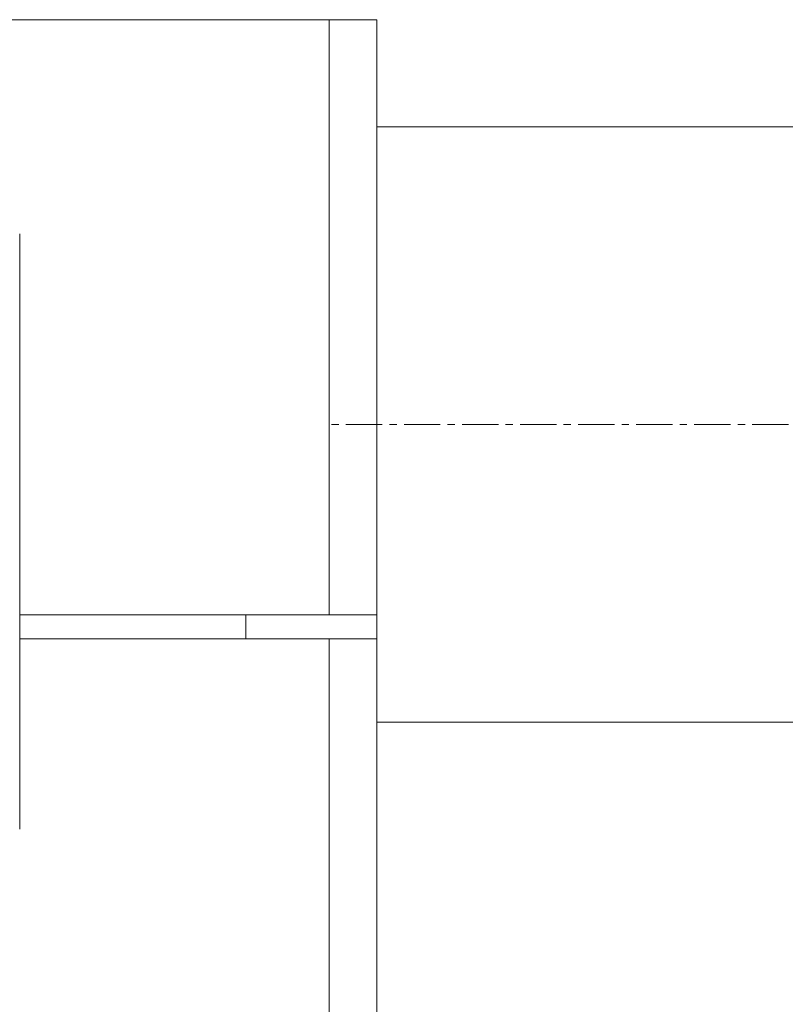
# Model space of a CAD drawing. Header units: millimetres. Extents: x 13381 to 13678, y 211 to 627.
# Tile 35 of 51: x 13481 to 13497, y 589 to 610. Entities that reach past the tile are written whole.
import ezdxf

# ---------------------------------------------------------------- set-up
doc = ezdxf.new("R2010")
doc.units = ezdxf.units.MM
doc.header["$LTSCALE"] = 0.3
doc.linetypes.add('CENTERX2', pattern=[20.32, 12.7, -2.54, 2.54, -2.54])
doc.layers.add('中心线', color=5, linetype='CENTERX2', lineweight=13)
doc.layers.add('标注', color=1, linetype='Continuous', lineweight=18)
doc.styles.get("Standard").update_dxf_attribs({"font": 'txt.shx', "width": 0.67, "oblique": 5, "bigfont": 'gbcbig.shx'})
doc.dimstyles.new('1', dxfattribs={"dimtxt": 2.5, "dimasz": 2, "dimexe": 0.8, "dimexo": 0, "dimgap": 1, "dimtad": 1, "dimdec": 1, "dimdsep": 46, "dimtxsty": 'Standard', "dimcen": 0, "dimclrd": 256, "dimclre": 256, "dimclrt": 256, "dimadec": 0, "dimazin": 0, "dimtfac": 1, "dimtdec": 1, "dimtmove": 0, "dimatfit": 3, "dimfxl": 0, "dimtzin": 0, "dimlwd": -1, "dimlwe": -1, "dimarcsym": 0})

# ---------------------------------------------------------------- blocks, each defined once
blk = doc.blocks.new('*D185')
at = {"layer": 'Defpoints', "color": 0}
for p in [(13512.523, 601.22), (13516.17, 601.22), (13488.023, 569.72)]:
    blk.add_point(p, dxfattribs=at)
at = {"layer": '标注'}
for p, q in [((13512.523, 601.22), (13516.97, 601.22)), ((13516.17, 571.72), (13516.17, 599.22)), ((13488.023, 569.72), (13516.97, 569.72))]:
    blk.add_line(p, q, dxfattribs=at)
for points in [[(13515.837, 599.22), (13516.504, 599.22), (13516.17, 601.22)], [(13515.837, 571.72), (13516.504, 571.72), (13516.17, 569.72)]]:
    blk.add_solid(points, dxfattribs=at)
at = {"layer": '标注', "insert": (13513.92, 585.47), "char_height": 2.5, "attachment_point": 5, "rotation": 90}
blk.add_mtext('31.5', dxfattribs=at)

msp = doc.modelspace()

# ---------------------------------------------------------------- linework, layer by layer
at = {"color": 7, "linetype": 'Continuous', "lineweight": 15}
for p, q in [((13487.023, 609.72), (13449.023, 609.72)), ((13487.023, 597.22), (13487.023, 609.72)), ((13487.023, 609.72), (13488.023, 609.72)), ((13488.023, 609.72), (13488.023, 597.22)), ((13497.523, 607.47), (13488.023, 607.47)), ((13480.523, 592.72), (13480.523, 605.22)), ((13487.023, 597.22), (13480.523, 597.22)), ((13485.273, 596.72), (13485.273, 597.22)), ((13488.023, 597.22), (13487.023, 597.22)), ((13488.023, 596.72), (13488.023, 597.22)), ((13480.523, 596.72), (13487.023, 596.72)), ((13487.023, 577.22), (13487.023, 596.72)), ((13488.023, 596.72), (13487.023, 596.72)), ((13488.023, 596.72), (13488.023, 577.22)), ((13488.023, 594.97), (13497.523, 594.97))]:
    msp.add_line(p, q, dxfattribs=at)
at = {"layer": '中心线', "ltscale": 0.2}
msp.add_line((13512.523, 601.22), (13487.023, 601.22), dxfattribs=at)

# ---------------------------------------------------------------- dimensions: what is measured, and where the dimension line sits
at = {"layer": '标注'}
dim = msp.add_linear_dim(base=(13516.17, 601.22), p1=(13488.023, 569.72), p2=(13512.523, 601.22), angle=270, dimstyle='1', dxfattribs=at)
dim.commit()
dim.dimension.update_dxf_attribs({"geometry": '*D185', "text_midpoint": (13513.92, 585.47)})

doc.saveas('drawing.dxf')
